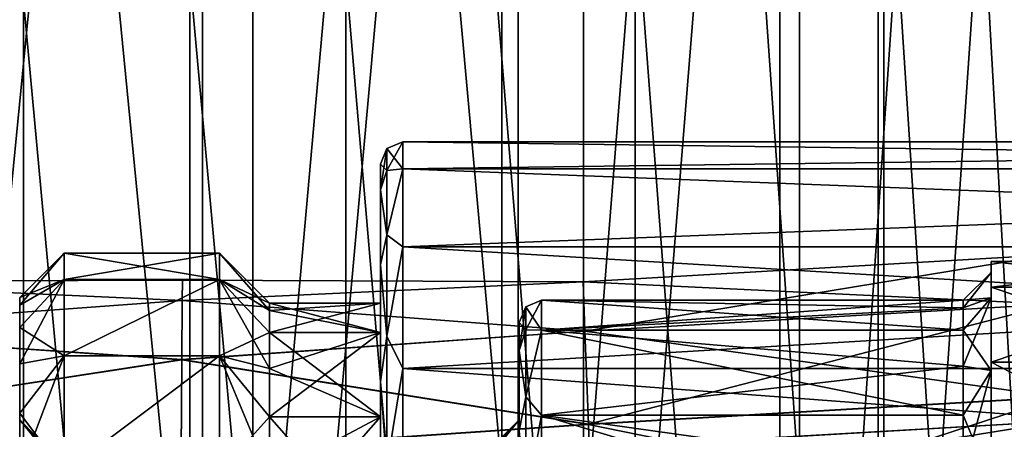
# Model space of a CAD drawing. Header units: millimetres. Extents: x -682 to 137, y -14 to 967.
# Tile 168 of 256: x -384 to -366, y 26 to 33. Entities that reach past the tile are written whole.
import ezdxf

# ---------------------------------------------------------------- set-up
doc = ezdxf.new("R2010")
doc.units = ezdxf.units.MM
doc.header["$LTSCALE"] = 65.185185
for name, color, linetype in [('3833', 7, 'CONTINUOUS'), ('3834', 7, 'CONTINUOUS'), ('3835', 7, 'CONTINUOUS'), ('3836', 7, 'CONTINUOUS'), ('3866', 7, 'CONTINUOUS'), ('3867', 7, 'CONTINUOUS'), ('3868', 7, 'CONTINUOUS'), ('3869', 7, 'CONTINUOUS'), ('3871', 7, 'CONTINUOUS'), ('3872', 7, 'CONTINUOUS'), ('3873', 7, 'CONTINUOUS'), ('3874', 7, 'CONTINUOUS'), ('3876', 7, 'CONTINUOUS'), ('3877', 7, 'CONTINUOUS'), ('3878', 7, 'CONTINUOUS'), ('3879', 7, 'CONTINUOUS'), ('3880', 7, 'CONTINUOUS'), ('3881', 7, 'CONTINUOUS'), ('3882', 7, 'CONTINUOUS'), ('3883', 7, 'CONTINUOUS'), ('3884', 7, 'CONTINUOUS'), ('3887', 7, 'CONTINUOUS'), ('3888', 7, 'CONTINUOUS'), ('3889', 7, 'CONTINUOUS'), ('3890', 7, 'CONTINUOUS'), ('3891', 7, 'CONTINUOUS'), ('3892', 7, 'CONTINUOUS'), ('3903', 7, 'CONTINUOUS'), ('3904', 7, 'CONTINUOUS'), ('3906', 7, 'CONTINUOUS'), ('3908', 7, 'CONTINUOUS'), ('3909', 7, 'CONTINUOUS'), ('3956', 7, 'CONTINUOUS'), ('3959', 7, 'CONTINUOUS'), ('3960', 7, 'CONTINUOUS'), ('3961', 7, 'CONTINUOUS'), ('4565', 7, 'CONTINUOUS'), ('4569', 7, 'CONTINUOUS'), ('4572', 7, 'CONTINUOUS')]:
    doc.layers.add(name, color=color, linetype=linetype)

msp = doc.modelspace()

# ---------------------------------------------------------------- linework, layer by layer
at = {"layer": '3833', "color": 7, "linetype": 'CONTINUOUS', "true_color": 0x96918c}
for points in [[(-380.932, 1, -37.422), (-387.021, 1, -39.944), (-387.021, 66.8, -39.944), (-380.932, 1, -37.422)], [(-380.932, 66.8, -37.422), (-380.932, 1, -37.422), (-387.021, 66.8, -39.944), (-380.932, 66.8, -37.422)], [(-375.313, 1, -33.979), (-380.932, 1, -37.422), (-380.932, 66.8, -37.422), (-375.313, 1, -33.979)], [(-375.313, 66.8, -33.978), (-375.313, 1, -33.979), (-380.932, 66.8, -37.422), (-375.313, 66.8, -33.978)], [(-370.302, 1, -29.698), (-375.313, 1, -33.979), (-375.313, 66.8, -33.978), (-370.302, 1, -29.698)], [(-370.301, 66.8, -29.698), (-370.302, 1, -29.698), (-375.313, 66.8, -33.978), (-370.301, 66.8, -29.698)], [(-366.021, 1, -24.687), (-370.302, 1, -29.698), (-370.301, 66.8, -29.698), (-366.021, 1, -24.687)], [(-366.021, 66.8, -24.687), (-366.021, 1, -24.687), (-370.301, 66.8, -29.698), (-366.021, 66.8, -24.687)]]:
    msp.add_3dface(points, dxfattribs=at)
at = {"layer": '3834', "color": 7, "linetype": 'CONTINUOUS', "true_color": 0x96918c}
for points in [[(-387.021, 1, 39.944), (-380.932, 1, 37.422), (-387.021, 66.8, 39.944), (-387.021, 1, 39.944)], [(-387.021, 66.8, 39.944), (-380.932, 1, 37.422), (-380.932, 66.8, 37.422), (-387.021, 66.8, 39.944)], [(-380.932, 1, 37.422), (-375.313, 1, 33.979), (-380.932, 66.8, 37.422), (-380.932, 1, 37.422)], [(-380.932, 66.8, 37.422), (-375.313, 1, 33.979), (-375.313, 66.8, 33.978), (-380.932, 66.8, 37.422)], [(-375.313, 1, 33.979), (-370.302, 1, 29.698), (-375.313, 66.8, 33.978), (-375.313, 1, 33.979)], [(-375.313, 66.8, 33.978), (-370.302, 1, 29.698), (-370.301, 66.8, 29.698), (-375.313, 66.8, 33.978)], [(-370.302, 1, 29.698), (-366.021, 1, 24.687), (-370.301, 66.8, 29.698), (-370.302, 1, 29.698)], [(-370.301, 66.8, 29.698), (-366.021, 1, 24.687), (-366.021, 66.8, 24.687), (-370.301, 66.8, 29.698)]]:
    msp.add_3dface(points, dxfattribs=at)
at = {"layer": '3835', "color": 7, "linetype": 'CONTINUOUS', "true_color": 0x96918c}
for points in [[(-383.932, 3, -36.631), (-390.18, 66.8, -38.776), (-390.181, 3, -38.776), (-383.932, 3, -36.631)], [(-383.932, 66.8, -36.631), (-390.18, 66.8, -38.776), (-383.932, 3, -36.631), (-383.932, 66.8, -36.631)], [(-378.122, 66.8, -33.486), (-383.932, 66.8, -36.631), (-378.122, 3, -33.487), (-378.122, 66.8, -33.486)], [(-378.122, 3, -33.487), (-383.932, 66.8, -36.631), (-383.932, 3, -36.631), (-378.122, 3, -33.487)], [(-372.908, 66.8, -29.429), (-378.122, 66.8, -33.486), (-372.909, 3, -29.429), (-372.908, 66.8, -29.429)], [(-372.909, 3, -29.429), (-378.122, 66.8, -33.486), (-378.122, 3, -33.487), (-372.909, 3, -29.429)], [(-368.434, 3, -24.569), (-372.908, 66.8, -29.429), (-372.909, 3, -29.429), (-368.434, 3, -24.569)], [(-368.434, 66.8, -24.568), (-372.908, 66.8, -29.429), (-368.434, 3, -24.569), (-368.434, 66.8, -24.568)], [(-364.821, 66.8, -19.037), (-368.434, 66.8, -24.568), (-364.821, 3, -19.038), (-364.821, 66.8, -19.037)], [(-364.821, 3, -19.038), (-368.434, 66.8, -24.568), (-368.434, 3, -24.569), (-364.821, 3, -19.038)]]:
    msp.add_3dface(points, dxfattribs=at)
at = {"layer": '3836', "color": 7, "linetype": 'CONTINUOUS', "true_color": 0x96918c}
for points in [[(-390.181, 3, 38.776), (-390.18, 66.8, 38.776), (-383.932, 3, 36.631), (-390.181, 3, 38.776)], [(-390.18, 66.8, 38.776), (-383.932, 66.8, 36.631), (-383.932, 3, 36.631), (-390.18, 66.8, 38.776)], [(-383.932, 66.8, 36.631), (-378.122, 66.8, 33.486), (-378.122, 3, 33.487), (-383.932, 66.8, 36.631)], [(-383.932, 3, 36.631), (-383.932, 66.8, 36.631), (-378.122, 3, 33.487), (-383.932, 3, 36.631)], [(-378.122, 66.8, 33.486), (-372.908, 66.8, 29.429), (-372.909, 3, 29.429), (-378.122, 66.8, 33.486)], [(-378.122, 3, 33.487), (-378.122, 66.8, 33.486), (-372.909, 3, 29.429), (-378.122, 3, 33.487)], [(-372.909, 3, 29.429), (-372.908, 66.8, 29.429), (-368.434, 3, 24.569), (-372.909, 3, 29.429)], [(-372.908, 66.8, 29.429), (-368.434, 66.8, 24.568), (-368.434, 3, 24.569), (-372.908, 66.8, 29.429)], [(-368.434, 66.8, 24.568), (-364.821, 66.8, 19.037), (-364.821, 3, 19.038), (-368.434, 66.8, 24.568)], [(-368.434, 3, 24.569), (-368.434, 66.8, 24.568), (-364.821, 3, 19.038), (-368.434, 3, 24.569)]]:
    msp.add_3dface(points, dxfattribs=at)
at = {"layer": '3866', "color": 7, "linetype": 'CONTINUOUS', "true_color": 0x96918c}
for points in [[(-377.1, 30.9), (-377.1, 30.415, 3.059), (-340.4, 30.9), (-377.1, 30.9)], [(-340.4, 30.9), (-377.1, 30.415, 3.059), (-340.4, 30.415, 3.059), (-340.4, 30.9)], [(-377.1, 30.415, 3.059), (-377.1, 29.009, 5.819), (-340.4, 30.415, 3.059), (-377.1, 30.415, 3.059)], [(-340.4, 30.415, 3.059), (-377.1, 29.009, 5.819), (-340.4, 29.009, 5.819), (-340.4, 30.415, 3.059)], [(-377.1, 29.009, 5.819), (-377.1, 26.819, 8.009), (-340.4, 29.009, 5.819), (-377.1, 29.009, 5.819)], [(-340.4, 29.009, 5.819), (-377.1, 26.819, 8.009), (-340.4, 26.819, 8.009), (-340.4, 29.009, 5.819)], [(-377.1, 26.819, 8.009), (-377.1, 24.059, 9.415), (-340.4, 26.819, 8.009), (-377.1, 26.819, 8.009)], [(-340.4, 26.819, 8.009), (-377.1, 24.059, 9.415), (-340.4, 24.059, 9.415), (-340.4, 26.819, 8.009)]]:
    msp.add_3dface(points, dxfattribs=at)
at = {"layer": '3867', "color": 7, "linetype": 'CONTINUOUS', "true_color": 0x96918c}
for points in [[(-377.5, 28), (-377.5, 27.467, 2.678), (-377.5, 30.5), (-377.5, 28)], [(-377.5, 30.035, -2.935), (-377.5, 28), (-377.5, 30.5), (-377.5, 30.035, -2.935)], [(-377.5, 30.5), (-377.5, 27.467, 2.678), (-377.5, 30.035, 2.935), (-377.5, 30.5)], [(-377.5, 27.467, -2.678), (-377.5, 28), (-377.5, 30.035, -2.935), (-377.5, 27.467, -2.678)], [(-377.5, 25.95, -4.95), (-377.5, 27.467, -2.678), (-377.5, 30.035, -2.935), (-377.5, 25.95, -4.95)], [(-377.5, 28.686, -5.584), (-377.5, 25.95, -4.95), (-377.5, 30.035, -2.935), (-377.5, 28.686, -5.584)], [(-377.5, 27.467, 2.678), (-377.5, 25.95, 4.95), (-377.5, 30.035, 2.935), (-377.5, 27.467, 2.678)], [(-377.5, 30.035, 2.935), (-377.5, 25.95, 4.95), (-377.5, 28.686, 5.584), (-377.5, 30.035, 2.935)], [(-377.5, 23.678, -6.467), (-377.5, 25.95, -4.95), (-377.5, 28.686, -5.584), (-377.5, 23.678, -6.467)], [(-377.5, 26.584, -7.686), (-377.5, 23.678, -6.467), (-377.5, 28.686, -5.584), (-377.5, 26.584, -7.686)], [(-377.5, 23.678, 6.467), (-377.5, 21, 7), (-377.5, 28.686, 5.584), (-377.5, 23.678, 6.467)], [(-377.5, 28.686, 5.584), (-377.5, 21, 7), (-377.5, 26.584, 7.686), (-377.5, 28.686, 5.584)], [(-377.5, 25.95, 4.95), (-377.5, 23.678, 6.467), (-377.5, 28.686, 5.584), (-377.5, 25.95, 4.95)], [(-377.5, 21, -7), (-377.5, 23.678, -6.467), (-377.5, 26.584, -7.686), (-377.5, 21, -7)], [(-377.5, 15.416, -7.686), (-377.5, 21, -7), (-377.5, 26.584, -7.686), (-377.5, 15.416, -7.686)], [(-377.5, 26.584, 7.686), (-377.5, 21, 7), (-377.5, 15.416, 7.686), (-377.5, 26.584, 7.686)], [(-377.5, 18.064, -9.035), (-377.5, 15.416, -7.686), (-377.5, 26.584, -7.686), (-377.5, 18.064, -9.035)], [(-377.5, 23.936, -9.035), (-377.5, 18.064, -9.035), (-377.5, 26.584, -7.686), (-377.5, 23.936, -9.035)], [(-377.5, 23.936, 9.035), (-377.5, 26.584, 7.686), (-377.5, 15.416, 7.686), (-377.5, 23.936, 9.035)]]:
    msp.add_3dface(points, dxfattribs=at)
at = {"layer": '3868', "color": 7, "linetype": 'CONTINUOUS', "true_color": 0x96918c}
for points in [[(-380.4, 28.424, 2.702), (-380.4, 28.9), (-383.2, 28.424, 2.702), (-380.4, 28.424, 2.702)], [(-383.2, 28.424, 2.702), (-380.4, 28.9), (-383.2, 28.9), (-383.2, 28.424, 2.702)], [(-380.4, 27.052, 5.078), (-380.4, 28.424, 2.702), (-383.2, 27.052, 5.078), (-380.4, 27.052, 5.078)], [(-383.2, 27.052, 5.078), (-380.4, 28.424, 2.702), (-383.2, 28.424, 2.702), (-383.2, 27.052, 5.078)], [(-380.4, 24.95, 6.842), (-380.4, 27.052, 5.078), (-383.2, 24.95, 6.842), (-380.4, 24.95, 6.842)], [(-383.2, 24.95, 6.842), (-380.4, 27.052, 5.078), (-383.2, 27.052, 5.078), (-383.2, 24.95, 6.842)]]:
    msp.add_3dface(points, dxfattribs=at)
at = {"layer": '3869', "color": 7, "linetype": 'CONTINUOUS', "true_color": 0x96918c}
for points in [[(-384, 27.964, 1.384), (-384, 28.1), (-384, 25.415, 2.126), (-384, 27.964, 1.384)], [(-384, 28.1), (-384, 27.964, -1.384), (-384, 25.9), (-384, 28.1)], [(-384, 25.415, 2.126), (-384, 28.1), (-384, 25.9), (-384, 25.415, 2.126)], [(-384, 27.56, 2.716), (-384, 27.964, 1.384), (-384, 25.415, 2.126), (-384, 27.56, 2.716)], [(-384, 27.964, -1.384), (-384, 27.56, -2.716), (-384, 25.415, -2.126), (-384, 27.964, -1.384)], [(-384, 25.9), (-384, 27.964, -1.384), (-384, 25.415, -2.126), (-384, 25.9)], [(-384, 26.904, 3.944), (-384, 27.56, 2.716), (-384, 24.055, 3.831), (-384, 26.904, 3.944)], [(-384, 24.055, 3.831), (-384, 27.56, 2.716), (-384, 25.415, 2.126), (-384, 24.055, 3.831)], [(-384, 27.56, -2.716), (-384, 26.904, -3.944), (-384, 24.055, -3.831), (-384, 27.56, -2.716)], [(-384, 25.415, -2.126), (-384, 27.56, -2.716), (-384, 24.055, -3.831), (-384, 25.415, -2.126)], [(-384, 26.02, 5.02), (-384, 26.904, 3.944), (-384, 22.091, 4.777), (-384, 26.02, 5.02)], [(-384, 22.091, 4.777), (-384, 26.904, 3.944), (-384, 24.055, 3.831), (-384, 22.091, 4.777)], [(-384, 26.904, -3.944), (-384, 26.02, -5.02), (-384, 22.091, -4.777), (-384, 26.904, -3.944)], [(-384, 24.055, -3.831), (-384, 26.904, -3.944), (-384, 22.091, -4.777), (-384, 24.055, -3.831)], [(-384, 24.944, 5.903), (-384, 26.02, 5.02), (-384, 17.056, 5.903), (-384, 24.944, 5.903)], [(-384, 17.056, 5.903), (-384, 26.02, 5.02), (-384, 15.98, 5.02), (-384, 17.056, 5.903)], [(-384, 15.98, 5.02), (-384, 26.02, 5.02), (-384, 22.091, 4.777), (-384, 15.98, 5.02)], [(-384, 24.944, -5.903), (-384, 15.98, -5.02), (-384, 26.02, -5.02), (-384, 24.944, -5.903)], [(-384, 26.02, -5.02), (-384, 15.98, -5.02), (-384, 19.909, -4.777), (-384, 26.02, -5.02)], [(-384, 22.091, -4.777), (-384, 26.02, -5.02), (-384, 19.909, -4.777), (-384, 22.091, -4.777)]]:
    msp.add_3dface(points, dxfattribs=at)
at = {"layer": '3871', "color": 7, "linetype": 'CONTINUOUS', "true_color": 0x96918c}
for points in [[(-375, 25.9), (-375, 25.415, -2.126), (-375, 27.65), (-375, 25.9)], [(-375, 25.9), (-375, 27.65), (-375, 27.144, 2.544), (-375, 25.9)], [(-375, 27.65), (-375, 25.415, -2.126), (-375, 27.144, -2.544), (-375, 27.65)], [(-375, 25.415, 2.126), (-375, 25.9), (-375, 27.144, 2.544), (-375, 25.415, 2.126)], [(-375, 24.055, 3.831), (-375, 25.415, 2.126), (-375, 27.144, 2.544), (-375, 24.055, 3.831)], [(-375, 25.702, 4.702), (-375, 24.055, 3.831), (-375, 27.144, 2.544), (-375, 25.702, 4.702)], [(-375, 25.415, -2.126), (-375, 24.055, -3.831), (-375, 27.144, -2.544), (-375, 25.415, -2.126)], [(-375, 27.144, -2.544), (-375, 24.055, -3.831), (-375, 25.702, -4.702), (-375, 27.144, -2.544)]]:
    msp.add_3dface(points, dxfattribs=at)
at = {"layer": '3872', "color": 7, "linetype": 'CONTINUOUS', "true_color": 0x96918c}
for points in [[(-367, 27.915, 1.375), (-367, 27.513, 2.698), (-374.6, 28.05), (-367, 27.915, 1.375)], [(-374.6, 28.05), (-367, 27.513, 2.698), (-374.6, 27.513, 2.698), (-374.6, 28.05)], [(-367, 28.05), (-367, 27.915, 1.375), (-374.6, 28.05), (-367, 28.05)], [(-367, 26.862, 3.917), (-367, 25.985, 4.985), (-374.6, 27.513, 2.698), (-367, 26.862, 3.917)], [(-374.6, 27.513, 2.698), (-367, 25.985, 4.985), (-374.6, 25.985, 4.985), (-374.6, 27.513, 2.698)], [(-367, 27.513, 2.698), (-367, 26.862, 3.917), (-374.6, 27.513, 2.698), (-367, 27.513, 2.698)], [(-367, 24.917, 5.862), (-367, 23.698, 6.513), (-374.6, 25.985, 4.985), (-367, 24.917, 5.862)], [(-374.6, 25.985, 4.985), (-367, 23.698, 6.513), (-374.6, 23.698, 6.513), (-374.6, 25.985, 4.985)], [(-367, 25.985, 4.985), (-367, 24.917, 5.862), (-374.6, 25.985, 4.985), (-367, 25.985, 4.985)]]:
    msp.add_3dface(points, dxfattribs=at)
at = {"layer": '3873', "color": 7, "linetype": 'CONTINUOUS', "true_color": 0x96918c}
for points in [[(-377.1, 30.9), (-340.4, 30.9), (-340.4, 30.415, -3.059), (-377.1, 30.9)], [(-377.1, 30.415, -3.059), (-377.1, 30.9), (-340.4, 30.415, -3.059), (-377.1, 30.415, -3.059)], [(-377.1, 29.009, -5.819), (-377.1, 30.415, -3.059), (-340.4, 29.009, -5.819), (-377.1, 29.009, -5.819)], [(-340.4, 29.009, -5.819), (-377.1, 30.415, -3.059), (-340.4, 30.415, -3.059), (-340.4, 29.009, -5.819)], [(-377.1, 26.819, -8.009), (-377.1, 29.009, -5.819), (-340.4, 26.819, -8.009), (-377.1, 26.819, -8.009)], [(-340.4, 26.819, -8.009), (-377.1, 29.009, -5.819), (-340.4, 29.009, -5.819), (-340.4, 26.819, -8.009)], [(-377.1, 24.059, -9.415), (-377.1, 26.819, -8.009), (-340.4, 24.059, -9.415), (-377.1, 24.059, -9.415)], [(-340.4, 24.059, -9.415), (-377.1, 26.819, -8.009), (-340.4, 26.819, -8.009), (-340.4, 24.059, -9.415)]]:
    msp.add_3dface(points, dxfattribs=at)
at = {"layer": '3874', "color": 7, "linetype": 'CONTINUOUS', "true_color": 0x96918c}
for points in [[(-383.2, 28.9), (-380.4, 28.9), (-380.4, 28.424, -2.702), (-383.2, 28.9)], [(-383.2, 28.9), (-380.4, 28.424, -2.702), (-383.2, 28.424, -2.702), (-383.2, 28.9)], [(-380.4, 28.424, -2.702), (-380.4, 27.052, -5.078), (-383.2, 27.052, -5.078), (-380.4, 28.424, -2.702)], [(-383.2, 28.424, -2.702), (-380.4, 28.424, -2.702), (-383.2, 27.052, -5.078), (-383.2, 28.424, -2.702)], [(-380.4, 27.052, -5.078), (-380.4, 24.95, -6.842), (-383.2, 24.95, -6.842), (-380.4, 27.052, -5.078)], [(-383.2, 27.052, -5.078), (-380.4, 27.052, -5.078), (-383.2, 24.95, -6.842), (-383.2, 27.052, -5.078)]]:
    msp.add_3dface(points, dxfattribs=at)
at = {"layer": '3876', "color": 7, "linetype": 'CONTINUOUS', "true_color": 0x96918c}
for points in [[(-367, 28.05), (-374.6, 28.05), (-374.6, 27.513, -2.698), (-367, 28.05)], [(-367, 27.915, -1.375), (-367, 28.05), (-374.6, 27.513, -2.698), (-367, 27.915, -1.375)], [(-367, 27.513, -2.698), (-367, 27.915, -1.375), (-374.6, 27.513, -2.698), (-367, 27.513, -2.698)], [(-367, 26.862, -3.917), (-367, 27.513, -2.698), (-374.6, 27.513, -2.698), (-367, 26.862, -3.917)], [(-374.6, 25.985, -4.985), (-367, 26.862, -3.917), (-374.6, 27.513, -2.698), (-374.6, 25.985, -4.985)], [(-367, 25.985, -4.985), (-367, 26.862, -3.917), (-374.6, 25.985, -4.985), (-367, 25.985, -4.985)], [(-367, 24.917, -5.862), (-367, 25.985, -4.985), (-374.6, 25.985, -4.985), (-367, 24.917, -5.862)], [(-374.6, 23.698, -6.513), (-367, 24.917, -5.862), (-374.6, 25.985, -4.985), (-374.6, 23.698, -6.513)]]:
    msp.add_3dface(points, dxfattribs=at)
at = {"layer": '3877', "color": 7, "linetype": 'CONTINUOUS', "true_color": 0x96918c}
for points in [[(-377.5, 27.467, 2.678), (-377.5, 28), (-379.5, 27.467, 2.679), (-377.5, 27.467, 2.678)], [(-379.5, 27.467, 2.679), (-377.5, 28), (-379.5, 27.865, 1.366), (-379.5, 27.467, 2.679)], [(-379.5, 27.865, 1.366), (-377.5, 28), (-379.5, 28), (-379.5, 27.865, 1.366)], [(-377.5, 25.95, 4.95), (-377.5, 27.467, 2.678), (-379.5, 25.95, 4.95), (-377.5, 25.95, 4.95)], [(-379.5, 25.95, 4.95), (-377.5, 27.467, 2.678), (-379.5, 26.82, 3.889), (-379.5, 25.95, 4.95)], [(-379.5, 26.82, 3.889), (-377.5, 27.467, 2.678), (-379.5, 27.467, 2.679), (-379.5, 26.82, 3.889)], [(-377.5, 23.678, 6.467), (-377.5, 25.95, 4.95), (-379.5, 23.679, 6.467), (-377.5, 23.678, 6.467)], [(-379.5, 23.679, 6.467), (-377.5, 25.95, 4.95), (-379.5, 24.889, 5.82), (-379.5, 23.679, 6.467)], [(-379.5, 24.889, 5.82), (-377.5, 25.95, 4.95), (-379.5, 25.95, 4.95), (-379.5, 24.889, 5.82)]]:
    msp.add_3dface(points, dxfattribs=at)
at = {"layer": '3878', "color": 7, "linetype": 'CONTINUOUS', "true_color": 0x96918c}
for points in [[(-380.4, 28.424, 2.702), (-379.5, 28), (-380.4, 28.9), (-380.4, 28.424, 2.702)], [(-379.5, 27.467, 2.679), (-379.5, 27.865, 1.366), (-380.4, 28.424, 2.702), (-379.5, 27.467, 2.679)], [(-380.4, 27.052, 5.078), (-379.5, 27.467, 2.679), (-380.4, 28.424, 2.702), (-380.4, 27.052, 5.078)], [(-379.5, 27.865, 1.366), (-379.5, 28), (-380.4, 28.424, 2.702), (-379.5, 27.865, 1.366)], [(-379.5, 26.82, 3.889), (-379.5, 27.467, 2.679), (-380.4, 27.052, 5.078), (-379.5, 26.82, 3.889)], [(-379.5, 25.95, 4.95), (-379.5, 26.82, 3.889), (-380.4, 27.052, 5.078), (-379.5, 25.95, 4.95)], [(-380.4, 24.95, 6.842), (-379.5, 25.95, 4.95), (-380.4, 27.052, 5.078), (-380.4, 24.95, 6.842)], [(-379.5, 24.889, 5.82), (-379.5, 25.95, 4.95), (-380.4, 24.95, 6.842), (-379.5, 24.889, 5.82)]]:
    msp.add_3dface(points, dxfattribs=at)
at = {"layer": '3879', "color": 7, "linetype": 'CONTINUOUS', "true_color": 0x96918c}
for points in [[(-377.5, 28), (-377.5, 27.467, -2.678), (-379.5, 28), (-377.5, 28)], [(-379.5, 28), (-377.5, 27.467, -2.678), (-379.5, 27.865, -1.366), (-379.5, 28)], [(-379.5, 27.865, -1.366), (-377.5, 27.467, -2.678), (-379.5, 27.467, -2.679), (-379.5, 27.865, -1.366)], [(-377.5, 27.467, -2.678), (-377.5, 25.95, -4.95), (-379.5, 27.467, -2.679), (-377.5, 27.467, -2.678)], [(-379.5, 27.467, -2.679), (-377.5, 25.95, -4.95), (-379.5, 26.82, -3.889), (-379.5, 27.467, -2.679)], [(-379.5, 26.82, -3.889), (-377.5, 25.95, -4.95), (-379.5, 25.95, -4.95), (-379.5, 26.82, -3.889)], [(-377.5, 25.95, -4.95), (-377.5, 23.678, -6.467), (-379.5, 25.95, -4.95), (-377.5, 25.95, -4.95)], [(-379.5, 25.95, -4.95), (-377.5, 23.678, -6.467), (-379.5, 24.889, -5.82), (-379.5, 25.95, -4.95)]]:
    msp.add_3dface(points, dxfattribs=at)
at = {"layer": '3880', "color": 7, "linetype": 'CONTINUOUS', "true_color": 0x96918c}
for points in [[(-380.4, 28.9), (-379.5, 28), (-379.5, 27.865, -1.366), (-380.4, 28.9)], [(-380.4, 28.9), (-379.5, 27.865, -1.366), (-380.4, 28.424, -2.702), (-380.4, 28.9)], [(-379.5, 27.865, -1.366), (-379.5, 27.467, -2.679), (-380.4, 28.424, -2.702), (-379.5, 27.865, -1.366)], [(-379.5, 27.467, -2.679), (-379.5, 26.82, -3.889), (-380.4, 28.424, -2.702), (-379.5, 27.467, -2.679)], [(-380.4, 28.424, -2.702), (-379.5, 26.82, -3.889), (-380.4, 27.052, -5.078), (-380.4, 28.424, -2.702)], [(-379.5, 26.82, -3.889), (-379.5, 25.95, -4.95), (-380.4, 27.052, -5.078), (-379.5, 26.82, -3.889)], [(-379.5, 25.95, -4.95), (-379.5, 24.889, -5.82), (-380.4, 27.052, -5.078), (-379.5, 25.95, -4.95)], [(-380.4, 27.052, -5.078), (-379.5, 24.889, -5.82), (-380.4, 24.95, -6.842), (-380.4, 27.052, -5.078)]]:
    msp.add_3dface(points, dxfattribs=at)
at = {"layer": '3881', "color": 7, "linetype": 'CONTINUOUS', "true_color": 0x96918c}
for points in [[(-383.2, 28.424, 2.702), (-383.2, 28.9), (-384, 27.964, 1.384), (-383.2, 28.424, 2.702)], [(-383.2, 28.9), (-384, 28.1), (-384, 27.964, 1.384), (-383.2, 28.9)], [(-383.2, 27.052, 5.078), (-383.2, 28.424, 2.702), (-384, 26.904, 3.944), (-383.2, 27.052, 5.078)], [(-383.2, 28.424, 2.702), (-384, 27.964, 1.384), (-384, 27.56, 2.716), (-383.2, 28.424, 2.702)], [(-383.2, 28.424, 2.702), (-384, 27.56, 2.716), (-384, 26.904, 3.944), (-383.2, 28.424, 2.702)], [(-383.2, 24.95, 6.842), (-383.2, 27.052, 5.078), (-384, 24.944, 5.903), (-383.2, 24.95, 6.842)], [(-383.2, 27.052, 5.078), (-384, 26.904, 3.944), (-384, 26.02, 5.02), (-383.2, 27.052, 5.078)], [(-383.2, 27.052, 5.078), (-384, 26.02, 5.02), (-384, 24.944, 5.903), (-383.2, 27.052, 5.078)]]:
    msp.add_3dface(points, dxfattribs=at)
at = {"layer": '3882', "color": 7, "linetype": 'CONTINUOUS', "true_color": 0x96918c}
for points in [[(-384, 28.1), (-383.2, 28.9), (-383.2, 28.424, -2.702), (-384, 28.1)], [(-384, 27.964, -1.384), (-384, 28.1), (-383.2, 28.424, -2.702), (-384, 27.964, -1.384)], [(-384, 27.56, -2.716), (-384, 27.964, -1.384), (-383.2, 28.424, -2.702), (-384, 27.56, -2.716)], [(-384, 27.56, -2.716), (-383.2, 28.424, -2.702), (-383.2, 27.052, -5.078), (-384, 27.56, -2.716)], [(-384, 26.904, -3.944), (-384, 27.56, -2.716), (-383.2, 27.052, -5.078), (-384, 26.904, -3.944)], [(-384, 26.02, -5.02), (-384, 26.904, -3.944), (-383.2, 27.052, -5.078), (-384, 26.02, -5.02)], [(-384, 26.02, -5.02), (-383.2, 27.052, -5.078), (-383.2, 24.95, -6.842), (-384, 26.02, -5.02)], [(-384, 24.944, -5.903), (-384, 26.02, -5.02), (-383.2, 24.95, -6.842), (-384, 24.944, -5.903)]]:
    msp.add_3dface(points, dxfattribs=at)
at = {"layer": '3883', "color": 7, "linetype": 'CONTINUOUS', "true_color": 0x96918c}
for points in [[(-374.6, 27.513, -2.698), (-374.6, 28.05), (-374.883, 27.515, -2.371), (-374.6, 27.513, -2.698)], [(-374.6, 28.05), (-374.883, 27.933), (-374.883, 27.515, -2.371), (-374.6, 28.05)], [(-375, 27.65), (-375, 27.144, -2.544), (-374.883, 27.933), (-375, 27.65)], [(-374.883, 27.933), (-375, 27.144, -2.544), (-374.883, 27.515, -2.371), (-374.883, 27.933)], [(-375, 27.144, -2.544), (-374.883, 26.311, -4.456), (-374.883, 27.515, -2.371), (-375, 27.144, -2.544)], [(-374.883, 26.311, -4.456), (-374.6, 27.513, -2.698), (-374.883, 27.515, -2.371), (-374.883, 26.311, -4.456)], [(-374.6, 25.985, -4.985), (-374.6, 27.513, -2.698), (-374.883, 26.311, -4.456), (-374.6, 25.985, -4.985)], [(-375, 27.144, -2.544), (-375, 25.702, -4.702), (-374.883, 26.311, -4.456), (-375, 27.144, -2.544)], [(-375, 25.702, -4.702), (-374.883, 24.466, -6.004), (-374.883, 26.311, -4.456), (-375, 25.702, -4.702)], [(-374.883, 24.466, -6.004), (-374.6, 25.985, -4.985), (-374.883, 26.311, -4.456), (-374.883, 24.466, -6.004)], [(-374.6, 23.698, -6.513), (-374.6, 25.985, -4.985), (-374.883, 24.466, -6.004), (-374.6, 23.698, -6.513)]]:
    msp.add_3dface(points, dxfattribs=at)
at = {"layer": '3884', "color": 7, "linetype": 'CONTINUOUS', "true_color": 0x96918c}
for points in [[(-374.6, 28.05), (-374.6, 27.513, 2.698), (-374.883, 27.933), (-374.6, 28.05)], [(-375, 27.65), (-374.883, 27.933), (-374.883, 27.515, 2.371), (-375, 27.65)], [(-374.883, 27.933), (-374.6, 27.513, 2.698), (-374.883, 27.515, 2.371), (-374.883, 27.933)], [(-375, 27.144, 2.544), (-375, 27.65), (-374.883, 27.515, 2.371), (-375, 27.144, 2.544)], [(-375, 27.144, 2.544), (-374.883, 27.515, 2.371), (-374.883, 26.311, 4.456), (-375, 27.144, 2.544)], [(-374.883, 27.515, 2.371), (-374.6, 27.513, 2.698), (-374.883, 26.311, 4.456), (-374.883, 27.515, 2.371)], [(-374.6, 27.513, 2.698), (-374.6, 25.985, 4.985), (-374.883, 26.311, 4.456), (-374.6, 27.513, 2.698)], [(-375, 25.702, 4.702), (-375, 27.144, 2.544), (-374.883, 26.311, 4.456), (-375, 25.702, 4.702)], [(-375, 25.702, 4.702), (-374.883, 26.311, 4.456), (-374.883, 24.466, 6.004), (-375, 25.702, 4.702)], [(-374.883, 26.311, 4.456), (-374.6, 25.985, 4.985), (-374.883, 24.466, 6.004), (-374.883, 26.311, 4.456)], [(-374.6, 25.985, 4.985), (-374.6, 23.698, 6.513), (-374.883, 24.466, 6.004), (-374.6, 25.985, 4.985)]]:
    msp.add_3dface(points, dxfattribs=at)
at = {"layer": '3887', "color": 7, "linetype": 'CONTINUOUS', "true_color": 0x96918c}
for points in [[(-377.1, 30.9), (-377.1, 30.415, -3.059), (-377.383, 30.783), (-377.1, 30.9)], [(-377.5, 30.5), (-377.383, 30.783), (-377.383, 30.387, -2.756), (-377.5, 30.5)], [(-377.383, 30.783), (-377.1, 30.415, -3.059), (-377.383, 30.387, -2.756), (-377.383, 30.783)], [(-377.5, 30.035, -2.935), (-377.5, 30.5), (-377.383, 30.387, -2.756), (-377.5, 30.035, -2.935)], [(-377.383, 29.23, -5.289), (-377.5, 30.035, -2.935), (-377.383, 30.387, -2.756), (-377.383, 29.23, -5.289)], [(-377.1, 30.415, -3.059), (-377.1, 29.009, -5.819), (-377.383, 29.23, -5.289), (-377.1, 30.415, -3.059)], [(-377.1, 30.415, -3.059), (-377.383, 29.23, -5.289), (-377.383, 30.387, -2.756), (-377.1, 30.415, -3.059)], [(-377.5, 28.686, -5.584), (-377.5, 30.035, -2.935), (-377.383, 29.23, -5.289), (-377.5, 28.686, -5.584)], [(-377.383, 27.406, -7.393), (-377.5, 28.686, -5.584), (-377.383, 29.23, -5.289), (-377.383, 27.406, -7.393)], [(-377.1, 29.009, -5.819), (-377.383, 27.406, -7.393), (-377.383, 29.23, -5.289), (-377.1, 29.009, -5.819)], [(-377.1, 29.009, -5.819), (-377.1, 26.819, -8.009), (-377.383, 27.406, -7.393), (-377.1, 29.009, -5.819)], [(-377.5, 26.584, -7.686), (-377.5, 28.686, -5.584), (-377.383, 27.406, -7.393), (-377.5, 26.584, -7.686)], [(-377.383, 25.064, -8.899), (-377.5, 26.584, -7.686), (-377.383, 27.406, -7.393), (-377.383, 25.064, -8.899)], [(-377.1, 26.819, -8.009), (-377.383, 25.064, -8.899), (-377.383, 27.406, -7.393), (-377.1, 26.819, -8.009)], [(-377.1, 26.819, -8.009), (-377.1, 24.059, -9.415), (-377.383, 25.064, -8.899), (-377.1, 26.819, -8.009)], [(-377.5, 23.936, -9.035), (-377.5, 26.584, -7.686), (-377.383, 25.064, -8.899), (-377.5, 23.936, -9.035)]]:
    msp.add_3dface(points, dxfattribs=at)
at = {"layer": '3888', "color": 7, "linetype": 'CONTINUOUS', "true_color": 0x96918c}
for points in [[(-377.1, 30.415, 3.059), (-377.1, 30.9), (-377.383, 30.387, 2.756), (-377.1, 30.415, 3.059)], [(-377.1, 30.9), (-377.383, 30.783), (-377.383, 30.387, 2.756), (-377.1, 30.9)], [(-377.5, 30.5), (-377.5, 30.035, 2.935), (-377.383, 30.783), (-377.5, 30.5)], [(-377.383, 30.783), (-377.5, 30.035, 2.935), (-377.383, 30.387, 2.756), (-377.383, 30.783)], [(-377.383, 30.387, 2.756), (-377.5, 30.035, 2.935), (-377.383, 29.23, 5.289), (-377.383, 30.387, 2.756)], [(-377.1, 29.009, 5.819), (-377.1, 30.415, 3.059), (-377.383, 29.23, 5.289), (-377.1, 29.009, 5.819)], [(-377.1, 30.415, 3.059), (-377.383, 30.387, 2.756), (-377.383, 29.23, 5.289), (-377.1, 30.415, 3.059)], [(-377.5, 30.035, 2.935), (-377.5, 28.686, 5.584), (-377.383, 29.23, 5.289), (-377.5, 30.035, 2.935)], [(-377.383, 29.23, 5.289), (-377.5, 28.686, 5.584), (-377.383, 27.406, 7.393), (-377.383, 29.23, 5.289)], [(-377.1, 29.009, 5.819), (-377.383, 29.23, 5.289), (-377.383, 27.406, 7.393), (-377.1, 29.009, 5.819)], [(-377.1, 26.819, 8.009), (-377.1, 29.009, 5.819), (-377.383, 27.406, 7.393), (-377.1, 26.819, 8.009)], [(-377.5, 28.686, 5.584), (-377.5, 26.584, 7.686), (-377.383, 27.406, 7.393), (-377.5, 28.686, 5.584)], [(-377.383, 27.406, 7.393), (-377.5, 26.584, 7.686), (-377.383, 25.064, 8.899), (-377.383, 27.406, 7.393)], [(-377.1, 26.819, 8.009), (-377.383, 27.406, 7.393), (-377.383, 25.064, 8.899), (-377.1, 26.819, 8.009)], [(-377.1, 24.059, 9.415), (-377.1, 26.819, 8.009), (-377.383, 25.064, 8.899), (-377.1, 24.059, 9.415)], [(-377.5, 26.584, 7.686), (-377.5, 23.936, 9.035), (-377.383, 25.064, 8.899), (-377.5, 26.584, 7.686)]]:
    msp.add_3dface(points, dxfattribs=at)
at = {"layer": '3889', "color": 7, "linetype": 'CONTINUOUS', "true_color": 0x96918c}
msp.add_3dface([(-375, 25.9), (-375, 25.415, 2.126), (-375.281, 25.619), (-375, 25.9)], dxfattribs=at)
at = {"layer": '3890', "color": 7, "linetype": 'CONTINUOUS', "true_color": 0x96918c}
for points in [[(-375, 25.415, -2.126), (-375, 25.9), (-375.8, 24.914, -1.221), (-375, 25.415, -2.126)], [(-375.8, 24.914, -1.221), (-375, 25.9), (-375.598, 25.256, -0.629), (-375.8, 24.914, -1.221)], [(-375.598, 25.256, -0.629), (-375, 25.9), (-375.281, 25.619), (-375.598, 25.256, -0.629)]]:
    msp.add_3dface(points, dxfattribs=at)
at = {"layer": '3891', "color": 7, "linetype": 'CONTINUOUS', "true_color": 0x96918c}
msp.add_3dface([(-384, 25.9), (-384, 25.415, -2.126), (-383.719, 25.619), (-384, 25.9)], dxfattribs=at)
at = {"layer": '3892', "color": 7, "linetype": 'CONTINUOUS', "true_color": 0x96918c}
for points in [[(-384, 25.415, 2.126), (-384, 25.9), (-383.2, 24.914, 1.221), (-384, 25.415, 2.126)], [(-383.2, 24.914, 1.221), (-384, 25.9), (-383.402, 25.256, 0.629), (-383.2, 24.914, 1.221)], [(-383.402, 25.256, 0.629), (-384, 25.9), (-383.719, 25.619), (-383.402, 25.256, 0.629)]]:
    msp.add_3dface(points, dxfattribs=at)
at = {"layer": '3903', "color": 7, "linetype": 'CONTINUOUS', "true_color": 0x96918c}
for points in [[(-366.5, 28.283, -2.651), (-366.5, 28.75), (-366.5, 28.095, -2.582), (-366.5, 28.283, -2.651)], [(-366.5, 28.75), (-366.5, 28.283, 2.651), (-366.5, 28.55), (-366.5, 28.75)], [(-366.5, 28.095, -2.582), (-366.5, 28.75), (-366.5, 28.55), (-366.5, 28.095, -2.582)], [(-366.5, 28.55), (-366.5, 28.283, 2.651), (-366.5, 28.095, 2.582), (-366.5, 28.55)], [(-366.5, 26.937, -4.982), (-366.5, 28.283, -2.651), (-366.5, 26.784, -4.853), (-366.5, 26.937, -4.982)], [(-366.5, 26.784, -4.853), (-366.5, 28.283, -2.651), (-366.5, 28.095, -2.582), (-366.5, 26.784, -4.853)], [(-366.5, 28.283, 2.651), (-366.5, 26.937, 4.982), (-366.5, 26.784, 4.853), (-366.5, 28.283, 2.651)], [(-366.5, 28.095, 2.582), (-366.5, 28.283, 2.651), (-366.5, 26.784, 4.853), (-366.5, 28.095, 2.582)], [(-366.5, 24.875, -6.712), (-366.5, 26.937, -4.982), (-366.5, 24.775, -6.538), (-366.5, 24.875, -6.712)], [(-366.5, 24.775, -6.538), (-366.5, 26.937, -4.982), (-366.5, 26.784, -4.853), (-366.5, 24.775, -6.538)], [(-366.5, 26.937, 4.982), (-366.5, 24.875, 6.712), (-366.5, 24.775, 6.538), (-366.5, 26.937, 4.982)], [(-366.5, 26.784, 4.853), (-366.5, 26.937, 4.982), (-366.5, 24.775, 6.538), (-366.5, 26.784, 4.853)]]:
    msp.add_3dface(points, dxfattribs=at)
at = {"layer": '3904', "color": 7, "linetype": 'CONTINUOUS', "true_color": 0x96918c}
for points in [[(-366.5, 28.283, 2.651), (-366.5, 28.75), (-362.5, 28.283, 2.651), (-366.5, 28.283, 2.651)], [(-362.5, 28.283, 2.651), (-366.5, 28.75), (-362.5, 28.75), (-362.5, 28.283, 2.651)], [(-366.5, 26.937, 4.982), (-366.5, 28.283, 2.651), (-362.5, 26.937, 4.982), (-366.5, 26.937, 4.982)], [(-362.5, 26.937, 4.982), (-366.5, 28.283, 2.651), (-362.5, 28.283, 2.651), (-362.5, 26.937, 4.982)], [(-366.5, 24.875, 6.712), (-366.5, 26.937, 4.982), (-362.5, 24.875, 6.712), (-366.5, 24.875, 6.712)], [(-362.5, 24.875, 6.712), (-366.5, 26.937, 4.982), (-362.5, 26.937, 4.982), (-362.5, 24.875, 6.712)]]:
    msp.add_3dface(points, dxfattribs=at)
at = {"layer": '3906', "color": 7, "linetype": 'CONTINUOUS', "true_color": 0x96918c}
for points in [[(-366.5, 28.75), (-366.5, 28.283, -2.651), (-362.5, 28.75), (-366.5, 28.75)], [(-362.5, 28.75), (-366.5, 28.283, -2.651), (-362.5, 28.283, -2.651), (-362.5, 28.75)], [(-366.5, 28.283, -2.651), (-366.5, 26.937, -4.982), (-362.5, 28.283, -2.651), (-366.5, 28.283, -2.651)], [(-362.5, 28.283, -2.651), (-366.5, 26.937, -4.982), (-362.5, 26.937, -4.982), (-362.5, 28.283, -2.651)], [(-366.5, 26.937, -4.982), (-366.5, 24.875, -6.712), (-362.5, 26.937, -4.982), (-366.5, 26.937, -4.982)], [(-362.5, 26.937, -4.982), (-366.5, 24.875, -6.712), (-362.5, 24.875, -6.712), (-362.5, 26.937, -4.982)]]:
    msp.add_3dface(points, dxfattribs=at)
at = {"layer": '3908', "color": 7, "linetype": 'CONTINUOUS', "true_color": 0x96918c}
for points in [[(-366.5, 28.095, -2.582), (-366.5, 28.55), (-367, 27.915, -1.375), (-366.5, 28.095, -2.582)], [(-366.5, 28.55), (-367, 28.05), (-367, 27.915, -1.375), (-366.5, 28.55)], [(-366.5, 26.784, -4.853), (-366.5, 28.095, -2.582), (-367, 26.862, -3.917), (-366.5, 26.784, -4.853)], [(-366.5, 28.095, -2.582), (-367, 27.915, -1.375), (-367, 27.513, -2.698), (-366.5, 28.095, -2.582)], [(-366.5, 28.095, -2.582), (-367, 27.513, -2.698), (-367, 26.862, -3.917), (-366.5, 28.095, -2.582)], [(-366.5, 26.784, -4.853), (-367, 26.862, -3.917), (-367, 25.985, -4.985), (-366.5, 26.784, -4.853)], [(-366.5, 24.775, -6.538), (-366.5, 26.784, -4.853), (-367, 24.917, -5.862), (-366.5, 24.775, -6.538)], [(-366.5, 26.784, -4.853), (-367, 25.985, -4.985), (-367, 24.917, -5.862), (-366.5, 26.784, -4.853)]]:
    msp.add_3dface(points, dxfattribs=at)
at = {"layer": '3909', "color": 7, "linetype": 'CONTINUOUS', "true_color": 0x96918c}
for points in [[(-366.5, 28.55), (-366.5, 28.095, 2.582), (-367, 28.05), (-366.5, 28.55)], [(-366.5, 28.095, 2.582), (-366.5, 26.784, 4.853), (-367, 27.513, 2.698), (-366.5, 28.095, 2.582)], [(-366.5, 28.095, 2.582), (-367, 27.513, 2.698), (-367, 27.915, 1.375), (-366.5, 28.095, 2.582)], [(-366.5, 28.095, 2.582), (-367, 27.915, 1.375), (-367, 28.05), (-366.5, 28.095, 2.582)], [(-366.5, 26.784, 4.853), (-367, 26.862, 3.917), (-367, 27.513, 2.698), (-366.5, 26.784, 4.853)], [(-366.5, 26.784, 4.853), (-367, 25.985, 4.985), (-367, 26.862, 3.917), (-366.5, 26.784, 4.853)], [(-366.5, 26.784, 4.853), (-366.5, 24.775, 6.538), (-367, 25.985, 4.985), (-366.5, 26.784, 4.853)], [(-366.5, 24.775, 6.538), (-367, 24.917, 5.862), (-367, 25.985, 4.985), (-366.5, 24.775, 6.538)]]:
    msp.add_3dface(points, dxfattribs=at)
at = {"layer": '3956', "color": 7, "linetype": 'CONTINUOUS', "true_color": 0x96918c}
for points in [[(-386.867, 72.5, 40.42), (-380.705, 72.5, 37.868), (-386.867, 8.7, 40.42), (-386.867, 72.5, 40.42)], [(-386.867, 8.7, 40.42), (-380.705, 72.5, 37.868), (-380.705, 8.7, 37.868), (-386.867, 8.7, 40.42)], [(-380.705, 72.5, 37.868), (-375.019, 72.5, 34.383), (-380.705, 8.7, 37.868), (-380.705, 72.5, 37.868)], [(-380.705, 8.7, 37.868), (-375.019, 72.5, 34.383), (-375.019, 8.7, 34.383), (-380.705, 8.7, 37.868)], [(-375.019, 72.5, 34.383), (-369.948, 72.5, 30.052), (-375.019, 8.7, 34.383), (-375.019, 72.5, 34.383)], [(-375.019, 8.7, 34.383), (-369.948, 72.5, 30.052), (-369.948, 8.7, 30.052), (-375.019, 8.7, 34.383)], [(-369.948, 72.5, 30.052), (-365.617, 72.5, 24.981), (-369.948, 8.7, 30.052), (-369.948, 72.5, 30.052)], [(-369.948, 8.7, 30.052), (-365.617, 72.5, 24.981), (-365.616, 8.7, 24.98), (-369.948, 8.7, 30.052)]]:
    msp.add_3dface(points, dxfattribs=at)
at = {"layer": '3959', "color": 7, "linetype": 'CONTINUOUS', "true_color": 0x96918c}
for points in [[(-386.249, 8.7, 42.322), (-379.797, 8.7, 39.65), (-386.249, 74.5, 42.322), (-386.249, 8.7, 42.322)], [(-386.249, 74.5, 42.322), (-379.797, 8.7, 39.65), (-379.797, 74.5, 39.65), (-386.249, 74.5, 42.322)], [(-379.797, 8.7, 39.65), (-373.843, 8.7, 36.001), (-379.797, 74.5, 39.65), (-379.797, 8.7, 39.65)], [(-379.797, 74.5, 39.65), (-373.843, 8.7, 36.001), (-373.844, 74.5, 36.001), (-379.797, 74.5, 39.65)], [(-373.844, 74.5, 36.001), (-373.843, 8.7, 36.001), (-368.534, 74.5, 31.466), (-373.844, 74.5, 36.001)], [(-373.843, 8.7, 36.001), (-368.534, 8.7, 31.466), (-368.534, 74.5, 31.466), (-373.843, 8.7, 36.001)], [(-368.534, 8.7, 31.466), (-363.999, 8.7, 26.156), (-363.999, 74.5, 26.156), (-368.534, 8.7, 31.466)], [(-368.534, 74.5, 31.466), (-368.534, 8.7, 31.466), (-363.999, 74.5, 26.156), (-368.534, 74.5, 31.466)]]:
    msp.add_3dface(points, dxfattribs=at)
at = {"layer": '3960', "color": 7, "linetype": 'CONTINUOUS', "true_color": 0x96918c}
for points in [[(-380.705, 72.5, -37.868), (-386.867, 72.5, -40.42), (-386.867, 8.7, -40.42), (-380.705, 72.5, -37.868)], [(-380.705, 8.7, -37.868), (-380.705, 72.5, -37.868), (-386.867, 8.7, -40.42), (-380.705, 8.7, -37.868)], [(-375.019, 72.5, -34.383), (-380.705, 72.5, -37.868), (-380.705, 8.7, -37.868), (-375.019, 72.5, -34.383)], [(-375.019, 8.7, -34.383), (-375.019, 72.5, -34.383), (-380.705, 8.7, -37.868), (-375.019, 8.7, -34.383)], [(-369.948, 72.5, -30.052), (-375.019, 72.5, -34.383), (-375.019, 8.7, -34.383), (-369.948, 72.5, -30.052)], [(-369.948, 8.7, -30.052), (-369.948, 72.5, -30.052), (-375.019, 8.7, -34.383), (-369.948, 8.7, -30.052)], [(-365.617, 72.5, -24.981), (-369.948, 72.5, -30.052), (-369.948, 8.7, -30.052), (-365.617, 72.5, -24.981)], [(-365.616, 8.7, -24.98), (-365.617, 72.5, -24.981), (-369.948, 8.7, -30.052), (-365.616, 8.7, -24.98)]]:
    msp.add_3dface(points, dxfattribs=at)
at = {"layer": '3961', "color": 7, "linetype": 'CONTINUOUS', "true_color": 0x96918c}
for points in [[(-379.797, 8.7, -39.65), (-386.249, 8.7, -42.322), (-379.797, 74.5, -39.65), (-379.797, 8.7, -39.65)], [(-379.797, 74.5, -39.65), (-386.249, 8.7, -42.322), (-386.249, 74.5, -42.322), (-379.797, 74.5, -39.65)], [(-373.843, 8.7, -36.001), (-379.797, 8.7, -39.65), (-373.844, 74.5, -36.001), (-373.843, 8.7, -36.001)], [(-373.844, 74.5, -36.001), (-379.797, 8.7, -39.65), (-379.797, 74.5, -39.65), (-373.844, 74.5, -36.001)], [(-368.534, 74.5, -31.466), (-373.843, 8.7, -36.001), (-373.844, 74.5, -36.001), (-368.534, 74.5, -31.466)], [(-368.534, 8.7, -31.466), (-373.843, 8.7, -36.001), (-368.534, 74.5, -31.466), (-368.534, 8.7, -31.466)], [(-363.999, 8.7, -26.156), (-368.534, 8.7, -31.466), (-363.999, 74.5, -26.156), (-363.999, 8.7, -26.156)], [(-363.999, 74.5, -26.156), (-368.534, 8.7, -31.466), (-368.534, 74.5, -31.466), (-363.999, 74.5, -26.156)]]:
    msp.add_3dface(points, dxfattribs=at)
at = {"layer": '4565', "color": 7, "linetype": 'CONTINUOUS', "true_color": 0x191919}
for points in [[(-388.61, 28.386, 1.299), (-388.618, 27.496, 3.747), (-381.071, 28.046, 2.315), (-388.61, 28.386, 1.299)], [(-388.618, 27.493, -3.753), (-388.61, 28.385, -1.305), (-381.071, 28.044, -2.32), (-388.618, 27.493, -3.753)], [(-388.61, 28.385, -1.305), (-388.61, 28.386, 1.299), (-381.068, 28.413, -0.003), (-388.61, 28.385, -1.305)], [(-381.071, 28.044, -2.32), (-388.61, 28.385, -1.305), (-381.068, 28.413, -0.003), (-381.071, 28.044, -2.32)], [(-381.068, 28.413, -0.003), (-388.61, 28.386, 1.299), (-381.071, 28.046, 2.315), (-381.068, 28.413, -0.003)], [(-381.071, 28.044, -2.32), (-381.068, 28.413, -0.003), (-373.851, 28.382, -1.305), (-381.071, 28.044, -2.32)], [(-381.068, 28.413, -0.003), (-381.071, 28.046, 2.315), (-373.851, 28.383, 1.299), (-381.068, 28.413, -0.003)], [(-373.851, 28.382, -1.305), (-381.068, 28.413, -0.003), (-373.851, 28.383, 1.299), (-373.851, 28.382, -1.305)], [(-373.851, 28.383, 1.299), (-381.071, 28.046, 2.315), (-373.817, 27.494, 3.747), (-373.851, 28.383, 1.299)], [(-373.817, 27.491, -3.753), (-381.071, 28.044, -2.32), (-373.851, 28.382, -1.305), (-373.817, 27.491, -3.753)], [(-381.071, 28.046, 2.315), (-388.618, 27.496, 3.747), (-381.079, 26.982, 4.406), (-381.071, 28.046, 2.315)], [(-381.079, 26.978, -4.411), (-388.618, 27.493, -3.753), (-381.071, 28.044, -2.32), (-381.079, 26.978, -4.411)], [(-381.071, 28.046, 2.315), (-381.079, 26.982, 4.406), (-373.817, 27.494, 3.747), (-381.071, 28.046, 2.315)], [(-381.079, 26.978, -4.411), (-381.071, 28.044, -2.32), (-373.817, 27.491, -3.753), (-381.079, 26.978, -4.411)], [(-388.618, 27.496, 3.747), (-388.634, 25.823, 5.743), (-381.079, 26.982, 4.406), (-388.618, 27.496, 3.747)], [(-388.634, 25.818, -5.747), (-388.618, 27.493, -3.753), (-381.079, 26.978, -4.411), (-388.634, 25.818, -5.747)], [(-373.817, 27.494, 3.747), (-381.079, 26.982, 4.406), (-373.753, 25.821, 5.743), (-373.817, 27.494, 3.747)], [(-373.753, 25.817, -5.747), (-381.079, 26.978, -4.411), (-373.817, 27.491, -3.753), (-373.753, 25.817, -5.747)], [(-381.079, 26.982, 4.406), (-388.634, 25.823, 5.743), (-381.09, 25.323, 6.066), (-381.079, 26.982, 4.406)], [(-381.09, 25.318, -6.069), (-388.634, 25.818, -5.747), (-381.079, 26.978, -4.411), (-381.09, 25.318, -6.069)], [(-381.079, 26.982, 4.406), (-381.09, 25.323, 6.066), (-373.753, 25.821, 5.743), (-381.079, 26.982, 4.406)], [(-381.09, 25.318, -6.069), (-381.079, 26.978, -4.411), (-373.753, 25.817, -5.747), (-381.09, 25.318, -6.069)], [(-388.634, 25.823, 5.743), (-388.654, 23.568, 7.047), (-381.09, 25.323, 6.066), (-388.634, 25.823, 5.743)], [(-388.654, 23.562, -7.049), (-388.634, 25.818, -5.747), (-381.09, 25.318, -6.069), (-388.654, 23.562, -7.049)], [(-373.753, 25.821, 5.743), (-381.09, 25.323, 6.066), (-373.666, 23.568, 7.047), (-373.753, 25.821, 5.743)], [(-373.667, 23.562, -7.049), (-381.09, 25.318, -6.069), (-373.753, 25.817, -5.747), (-373.667, 23.562, -7.049)]]:
    msp.add_3dface(points, dxfattribs=at)
at = {"layer": '4569', "color": 7, "linetype": 'CONTINUOUS', "true_color": 0x191919}
for points in [[(-373.851, 28.383, 1.299), (-373.817, 27.494, 3.747), (-365.455, 28.868, 1.299), (-373.851, 28.383, 1.299)], [(-365.455, 28.867, -1.305), (-373.851, 28.383, 1.299), (-365.455, 28.868, 1.299), (-365.455, 28.867, -1.305)], [(-373.851, 28.382, -1.305), (-373.851, 28.383, 1.299), (-365.455, 28.867, -1.305), (-373.851, 28.382, -1.305)], [(-365.394, 27.977, -3.753), (-373.851, 28.382, -1.305), (-365.455, 28.867, -1.305), (-365.394, 27.977, -3.753)], [(-365.455, 28.868, 1.299), (-373.817, 27.494, 3.747), (-365.394, 27.98, 3.747), (-365.455, 28.868, 1.299)], [(-373.817, 27.491, -3.753), (-373.851, 28.382, -1.305), (-365.394, 27.977, -3.753), (-373.817, 27.491, -3.753)], [(-373.817, 27.494, 3.747), (-373.753, 25.821, 5.743), (-365.394, 27.98, 3.747), (-373.817, 27.494, 3.747)], [(-365.278, 26.306, -5.747), (-373.817, 27.491, -3.753), (-365.394, 27.977, -3.753), (-365.278, 26.306, -5.747)], [(-365.394, 27.98, 3.747), (-373.753, 25.821, 5.743), (-365.279, 26.31, 5.743), (-365.394, 27.98, 3.747)], [(-373.753, 25.817, -5.747), (-373.817, 27.491, -3.753), (-365.278, 26.306, -5.747), (-373.753, 25.817, -5.747)], [(-373.753, 25.821, 5.743), (-373.666, 23.568, 7.047), (-365.279, 26.31, 5.743), (-373.753, 25.821, 5.743)], [(-365.123, 24.055, -7.049), (-373.753, 25.817, -5.747), (-365.278, 26.306, -5.747), (-365.123, 24.055, -7.049)], [(-365.279, 26.31, 5.743), (-373.666, 23.568, 7.047), (-365.123, 24.06, 7.047), (-365.279, 26.31, 5.743)], [(-373.667, 23.562, -7.049), (-373.753, 25.817, -5.747), (-365.123, 24.055, -7.049), (-373.667, 23.562, -7.049)]]:
    msp.add_3dface(points, dxfattribs=at)
at = {"layer": '4572', "color": 7, "linetype": 'CONTINUOUS', "true_color": 0x191919}
for points in [[(-373.736, 25.386, 1), (-373.736, 25.385, -1.003), (-365.249, 25.876, 1), (-373.736, 25.386, 1)], [(-365.189, 25.01, 2.804), (-373.736, 25.386, 1), (-365.249, 25.876, 1), (-365.189, 25.01, 2.804)], [(-365.249, 25.876, 1), (-373.736, 25.385, -1.003), (-365.249, 25.875, -1.003), (-365.249, 25.876, 1)], [(-373.736, 25.385, -1.003), (-373.703, 24.516, -2.807), (-365.249, 25.875, -1.003), (-373.736, 25.385, -1.003)], [(-365.249, 25.875, -1.003), (-373.703, 24.516, -2.807), (-365.189, 25.007, -2.807), (-365.249, 25.875, -1.003)]]:
    msp.add_3dface(points, dxfattribs=at)

doc.saveas('drawing.dxf')
